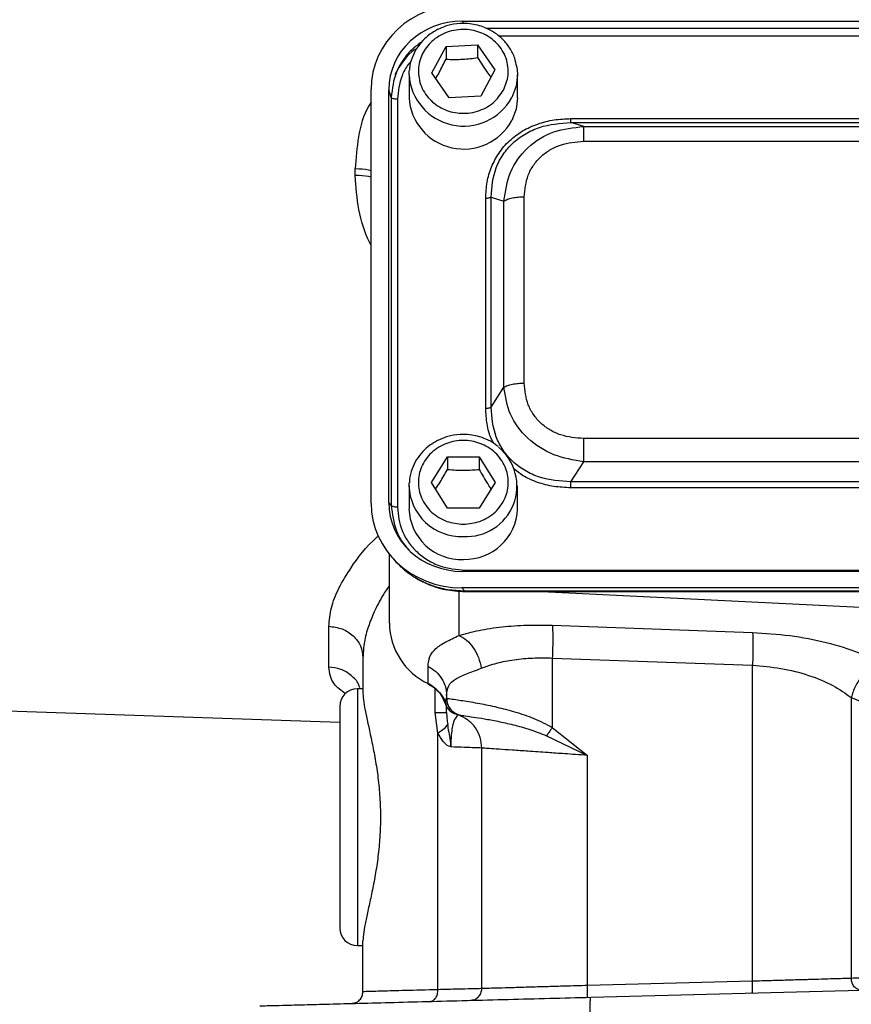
# Model space of a CAD drawing. Header units: inches. Extents: x 0.6 to 16.3, y 0.2 to 11.5.
# Tile 13 of 23: x 9.7 to 11.6, y 4 to 6.3. Entities that reach past the tile are written whole.
import ezdxf

# ---------------------------------------------------------------- set-up
doc = ezdxf.new("R2010")
doc.units = ezdxf.units.IN
doc.header["$MEASUREMENT"] = 0

msp = doc.modelspace()

# ---------------------------------------------------------------- linework, layer by layer
at = {"color": 7, "linetype": 'Continuous', "lineweight": 25}
for p, q in [((10.7134, 6.2589), (12.9673, 6.2589)), ((10.6435, 6.1411), (10.676, 6.201)), ((10.676, 6.201), (10.7478, 6.2047)), ((10.676, 6.201), (10.676, 6.1724)), ((10.7478, 6.2047), (10.7872, 6.1485)), ((10.7478, 6.2047), (10.7478, 6.1761)), ((10.592, 6.1371), (10.5925, 6.147)), ((10.592, 6.1371), (10.592, 6.085)), ((10.6828, 6.0848), (10.6435, 6.1411)), ((10.7872, 6.1485), (10.7547, 6.0885)), ((10.8387, 6.085), (10.8387, 6.1371)), ((10.506, 5.1643), (10.506, 6.1038)), ((10.546, 5.1654), (10.546, 6.1026)), ((10.5517, 6.0857), (10.546, 6.1026)), ((10.5517, 6.0857), (10.5517, 5.1591)), ((10.7547, 6.0885), (10.6828, 6.0848)), ((10.5655, 6.0815), (10.5655, 5.155)), ((10.9597, 6.0375), (12.721, 6.0375)), ((10.9887, 6.0196), (10.9597, 6.0287)), ((10.9597, 6.0287), (12.721, 6.0287)), ((10.9887, 6.0196), (12.692, 6.0196)), ((10.9887, 5.986), (12.692, 5.986)), ((10.4701, 5.9084), (10.4701, 5.9238)), ((10.8536, 5.4368), (10.8536, 5.8599)), ((10.7663, 5.3796), (10.7663, 5.8569)), ((10.7784, 5.3821), (10.7784, 5.8594)), ((10.7784, 5.8594), (10.8074, 5.8503)), ((10.8074, 5.4272), (10.8074, 5.8503)), ((10.7784, 5.3821), (10.8074, 5.4272)), ((12.692, 5.3107), (10.9887, 5.3107)), ((10.6433, 5.2112), (10.6793, 5.2694)), ((10.6793, 5.2694), (10.7513, 5.2694)), ((10.6793, 5.2694), (10.6793, 5.2407)), ((10.7513, 5.2694), (10.7873, 5.2112)), ((10.7513, 5.2694), (10.7513, 5.2407)), ((10.9597, 5.2128), (10.9887, 5.258)), ((12.692, 5.258), (10.9887, 5.258)), ((10.6793, 5.153), (10.6433, 5.2112)), ((10.7873, 5.2112), (10.7513, 5.153)), ((12.721, 5.2128), (10.9597, 5.2128)), ((10.592, 5.2035), (10.5922, 5.2098)), ((10.592, 5.2035), (10.592, 5.1515)), ((10.8387, 5.1515), (10.8387, 5.2035)), ((12.721, 5.199), (10.9597, 5.199)), ((10.5517, 5.1591), (10.546, 5.1654)), ((10.7513, 5.153), (10.6793, 5.153)), ((10.5473, 5.0479), (10.5473, 4.8913)), ((10.5549, 5.0391), (10.5624, 5.0308)), ((10.7191, 5.0115), (12.9616, 5.0115)), ((12.9673, 5.0091), (10.7134, 5.0091)), ((10.7122, 4.9718), (10.7191, 4.9642)), ((12.9685, 4.9718), (10.7122, 4.9718)), ((12.9616, 4.9642), (10.7191, 4.9642)), ((10.7191, 4.964), (10.7191, 4.9639)), ((10.7191, 4.9632), (12.9616, 4.9632)), ((10.8935, 4.9632), (11.8407, 4.9169)), ((10.4101, 4.7916), (10.4101, 4.8843)), ((10.9174, 4.8867), (11.372, 4.8704)), ((10.4873, 4.813), (10.4873, 4.7317)), ((10.9174, 4.8122), (11.372, 4.7958)), ((10.9174, 4.8122), (10.9174, 4.6545)), ((10.6352, 4.7542), (10.6352, 4.7931)), ((11.372, 4.0781), (11.372, 4.7958)), ((10.4873, 4.7423), (10.4747, 4.7423)), ((10.4871, 4.7465), (10.487, 4.7423)), ((10.6735, 4.7112), (10.6773, 4.7208)), ((10.6769, 4.7235), (10.677, 4.7211)), ((10.6773, 4.7273), (10.6773, 4.7208)), ((10.6774, 4.7208), (10.6773, 4.7208)), ((11.5963, 4.7222), (11.5963, 4.0846)), ((9.4796, 4.6996), (10.4347, 4.6662)), ((10.6773, 4.6888), (10.6773, 4.7011)), ((10.6775, 4.715), (10.6781, 4.7121)), ((10.6778, 4.7148), (10.6783, 4.7119)), ((10.6801, 4.7058), (10.6816, 4.7025)), ((10.6803, 4.7057), (10.6817, 4.7025)), ((10.6575, 4.6419), (10.6511, 4.6888)), ((10.6856, 4.6965), (10.688, 4.6936)), ((10.694, 4.6883), (10.6976, 4.686)), ((10.6949, 4.6862), (10.6981, 4.6855)), ((10.6973, 4.6853), (10.6994, 4.6846)), ((10.6976, 4.686), (10.7029, 4.6835)), ((10.6985, 4.6855), (10.6986, 4.6855)), ((10.704, 4.6831), (10.704, 4.6831)), ((10.9174, 4.6545), (10.9974, 4.5911)), ((10.6575, 4.0589), (10.6575, 4.6419)), ((10.9042, 4.6355), (10.9974, 4.5911)), ((10.7573, 4.0613), (10.7573, 4.6077)), ((10.9974, 4.0683), (10.9974, 4.5911)), ((10.4873, 4.0542), (10.4873, 4.1697)), ((10.4747, 4.1591), (10.4873, 4.1591)), ((11.372, 4.0781), (10.9974, 4.0683)), ((11.0048, 4.0418), (11.8407, 4.0637))]:
    msp.add_line(p, q, dxfattribs=at)
at = {"color": 8, "linetype": 'Continuous', "lineweight": 25}
for p, q in [((10.7134, 6.2589), (10.7152, 6.2535)), ((12.9123, 6.242), (10.7688, 6.242)), ((12.8849, 6.225), (10.7954, 6.225)), ((10.7053, 4.9647), (10.7053, 4.8636)), ((10.7191, 4.9642), (10.7191, 4.964)), ((10.4747, 4.7423), (10.4747, 4.4507)), ((10.6511, 4.6888), (10.6511, 4.7429)), ((10.4747, 4.4507), (10.4747, 4.1591))]:
    msp.add_line(p, q, dxfattribs=at)
at = {"color": 7, "linetype": 'Continuous', "lineweight": 25, "flags": 128}
for points in [[(10.8372, 6.1549), (10.8387, 6.1388), (10.8387, 6.1371)], [(10.8387, 6.085), (10.8355, 6.0591), (10.8254, 6.033)], [(10.6365, 4.7528), (10.6359, 4.7527), (10.6354, 4.7531), (10.6352, 4.7542)]]:
    msp.add_lwpolyline(points, dxfattribs=at)
at = {"color": 8, "linetype": 'Continuous', "lineweight": 25, "flags": 128}
msp.add_lwpolyline([(10.8387, 6.1371), (10.8355, 6.1112), (10.8254, 6.0851)], dxfattribs=at)
at = {"color": 7, "linetype": 'Continuous', "lineweight": 25}
for centre, radius, start, end in [((10.7032, 6.0725), 0.157, 128.4081, 155.6907), ((10.7162, 6.0927), 0.1244, 183.5265, 331.3589), ((10.7226, 5.2027), 0.1145, 266.3772, 50.7152), ((10.7104, 5.1547), 0.1185, 181.5683, 272.3664), ((10.719, 5.156), 0.1198, 268.2549, 357.8104), ((10.7019, 4.8936), 0.1546, 180.8652, 244.4317), ((10.4747, 4.7023), 0.04, 90, 180), ((10.6017, 4.6857), 0.0762, 19.5522, 63.9378), ((10.4747, 4.1991), 0.04, 180, 270)]:
    msp.add_arc(centre, radius, start, end, dxfattribs=at)
at = {"color": 8, "linetype": 'Continuous', "lineweight": 25}
for centre, radius, start, end in [((10.7162, 6.1448), 0.1244, 183.5265, 331.3589), ((10.7104, 5.2068), 0.1185, 181.5683, 272.3664)]:
    msp.add_arc(centre, radius, start, end, dxfattribs=at)
at = {"color": 7, "linetype": 'Continuous', "lineweight": 25}
for centre, major_axis, start_param, end_param in [((10.7186, 6.0978), (0.2087, -0.0437), 1.792973, 3.333612), ((10.7186, 6.0978), (0.1694, -0.0355), 1.792973, 3.333612), ((10.7186, 5.1702), (0.2087, 0.0437), 2.949574, 4.490212), ((10.7186, 5.1702), (0.1694, 0.0355), 2.949574, 4.490212)]:
    msp.add_ellipse(centre, major_axis=major_axis, ratio=0.927683, start_param=start_param, end_param=end_param, dxfattribs=at)
for points, knots in [([(10.7153, 6.2537), (10.7055, 6.2531), (10.6916, 6.2522), (10.672, 6.2466), (10.6561, 6.24), (10.6386, 6.2291), (10.6224, 6.2147), (10.6084, 6.1967), (10.5982, 6.1754), (10.5929, 6.1584), (10.5929, 6.1487), (10.5929, 6.1472)], [0, 0, 0, 0, 0.162567, 0.227659, 0.335825, 0.448634, 0.57035, 0.698695, 0.833281, 0.974304, 1, 1, 1, 1]), ([(10.8064, 6.1018), (10.7993, 6.0917), (10.7886, 6.0761), (10.7665, 6.0617), (10.7474, 6.0536), (10.7268, 6.0495), (10.7001, 6.0492), (10.6682, 6.0577), (10.6419, 6.0767), (10.6263, 6.097), (10.6177, 6.1149), (10.6133, 6.134), (10.613, 6.159), (10.6221, 6.1888), (10.6424, 6.2133), (10.6641, 6.2279), (10.6833, 6.2359), (10.7039, 6.24), (10.7306, 6.2403), (10.7625, 6.2318), (10.7887, 6.2128), (10.8044, 6.1926), (10.813, 6.1746), (10.8173, 6.1555), (10.818, 6.1304), (10.8109, 6.113), (10.8064, 6.1018)], [0, 0, 0, 0, 0.059864, 0.09209, 0.125, 0.15791, 0.190136, 0.25, 0.309864, 0.34209, 0.375, 0.40791, 0.440136, 0.5, 0.559864, 0.59209, 0.625, 0.65791, 0.690136, 0.75, 0.809864, 0.84209, 0.875, 0.90791, 0.940136, 1, 1, 1, 1]), ([(10.8365, 6.1553), (10.8353, 6.162), (10.8326, 6.1769), (10.8215, 6.198), (10.8058, 6.2176), (10.7872, 6.2327), (10.7688, 6.2427), (10.7514, 6.2489), (10.7342, 6.2529), (10.7218, 6.2534), (10.7153, 6.2537)], [0, 0, 0, 0, 0.122367, 0.273545, 0.422717, 0.566617, 0.694502, 0.786264, 0.888024, 1, 1, 1, 1]), ([(10.676, 6.1724), (10.6888, 6.172), (10.7128, 6.1713), (10.7367, 6.1745), (10.7478, 6.1761)], [0, 0, 0, 0, 0.534747, 1, 1, 1, 1]), ([(10.7478, 6.1761), (10.7549, 6.1649), (10.765, 6.1487), (10.7751, 6.1357), (10.7782, 6.1318)], [0, 0, 0, 0, 0.694825, 1, 1, 1, 1]), ([(10.6525, 6.1281), (10.6553, 6.1328), (10.6631, 6.146), (10.6709, 6.162), (10.676, 6.1724)], [0, 0, 0, 0, 0.354994, 1, 1, 1, 1]), ([(10.7663, 5.8569), (10.7669, 5.8691), (10.768, 5.8931), (10.7784, 5.9279), (10.7952, 5.9599), (10.8193, 5.988), (10.8493, 6.0105), (10.8839, 6.0263), (10.9212, 6.0359), (10.9469, 6.037), (10.9597, 6.0375)], [0, 0, 0, 0, 0.12774, 0.250585, 0.375538, 0.500007, 0.624475, 0.749429, 0.874849, 1, 1, 1, 1]), ([(10.7784, 5.8594), (10.7802, 5.882), (10.783, 5.9159), (10.8047, 5.9564), (10.827, 5.9827), (10.8552, 6.0035), (10.8987, 6.024), (10.9353, 6.0268), (10.9597, 6.0287)], [0, 0, 0, 0, 0.251011, 0.37739, 0.5, 0.622613, 0.748989, 1, 1, 1, 1]), ([(10.8074, 5.8503), (10.8109, 5.8726), (10.8177, 5.9176), (10.859, 5.9742), (10.9189, 6.0121), (10.9656, 6.0171), (10.9887, 6.0196)], [0, 0, 0, 0, 0.247517, 0.5, 0.752483, 1, 1, 1, 1]), ([(10.8536, 5.8599), (10.8552, 5.8767), (10.8577, 5.9019), (10.8739, 5.9319), (10.8907, 5.9515), (10.9116, 5.9671), (10.9438, 5.9823), (10.9708, 5.9845), (10.9887, 5.986)], [0, 0, 0, 0, 0.250062, 0.37621, 0.5, 0.623853, 0.749938, 1, 1, 1, 1]), ([(10.9887, 5.3107), (10.9708, 5.3122), (10.9438, 5.3144), (10.9116, 5.3296), (10.8907, 5.3452), (10.8739, 5.3648), (10.8577, 5.3948), (10.8552, 5.42), (10.8536, 5.4368)], [0, 0, 0, 0, 0.250062, 0.37621, 0.5, 0.623853, 0.749938, 1, 1, 1, 1]), ([(10.9887, 5.258), (10.9656, 5.2619), (10.9189, 5.2697), (10.859, 5.3089), (10.8177, 5.3642), (10.8109, 5.4063), (10.8074, 5.4272)], [0, 0, 0, 0, 0.247517, 0.5, 0.752483, 1, 1, 1, 1]), ([(10.9597, 5.2128), (10.9353, 5.2143), (10.8987, 5.2166), (10.8552, 5.2367), (10.827, 5.2575), (10.8047, 5.2839), (10.783, 5.3247), (10.7802, 5.3591), (10.7784, 5.3821)], [0, 0, 0, 0, 0.251011, 0.37739, 0.5, 0.622613, 0.748989, 1, 1, 1, 1]), ([(10.7153, 5.3201), (10.7055, 5.3195), (10.6916, 5.3186), (10.672, 5.313), (10.6561, 5.3064), (10.6386, 5.2955), (10.6224, 5.2812), (10.6084, 5.2632), (10.5982, 5.2418), (10.5927, 5.2235), (10.5928, 5.2126), (10.5928, 5.2099)], [0, 0, 0, 0, 0.15915, 0.222874, 0.328766, 0.439204, 0.558361, 0.684008, 0.815765, 0.953824, 1, 1, 1, 1]), ([(10.7153, 5.116), (10.7025, 5.1172), (10.6828, 5.1192), (10.659, 5.1311), (10.6427, 5.1433), (10.6295, 5.1586), (10.6171, 5.1808), (10.6109, 5.2112), (10.6171, 5.2416), (10.6295, 5.2638), (10.6427, 5.279), (10.659, 5.2914), (10.6828, 5.3029), (10.7153, 5.3087), (10.7479, 5.3029), (10.7717, 5.2914), (10.788, 5.279), (10.8012, 5.2638), (10.8136, 5.2416), (10.8198, 5.2112), (10.8136, 5.1808), (10.8012, 5.1586), (10.788, 5.1433), (10.7717, 5.1311), (10.7479, 5.1192), (10.7282, 5.1172), (10.7153, 5.116)], [0, 0, 0, 0, 0.059864, 0.09209, 0.125, 0.15791, 0.190136, 0.25, 0.309864, 0.34209, 0.375, 0.40791, 0.440136, 0.5, 0.559864, 0.59209, 0.625, 0.65791, 0.690136, 0.75, 0.809864, 0.84209, 0.875, 0.90791, 0.940136, 1, 1, 1, 1]), ([(10.7942, 5.2924), (10.7915, 5.2947), (10.7833, 5.3017), (10.7687, 5.309), (10.7514, 5.3154), (10.7342, 5.3193), (10.7218, 5.3198), (10.7153, 5.3201)], [0, 0, 0, 0, 0.125208, 0.383347, 0.568569, 0.773974, 1, 1, 1, 1]), ([(10.6525, 5.1964), (10.6559, 5.2013), (10.6648, 5.2146), (10.6738, 5.2307), (10.6793, 5.2407)], [0, 0, 0, 0, 0.376375, 1, 1, 1, 1]), ([(10.6793, 5.2407), (10.6922, 5.2397), (10.7163, 5.2377), (10.7402, 5.2398), (10.7513, 5.2407)], [0, 0, 0, 0, 0.534747, 1, 1, 1, 1]), ([(10.7513, 5.2407), (10.7578, 5.2291), (10.7667, 5.213), (10.7756, 5.2), (10.7781, 5.1963)], [0, 0, 0, 0, 0.718831, 1, 1, 1, 1]), ([(10.5655, 5.155), (10.5675, 5.1368), (10.5706, 5.1089), (10.5897, 5.0754), (10.6094, 5.0525), (10.6339, 5.0341), (10.6698, 5.0163), (10.6996, 5.0134), (10.7191, 5.0115)], [0, 0, 0, 0, 0.240853, 0.369278, 0.5, 0.630722, 0.759147, 1, 1, 1, 1]), ([(10.5624, 5.0309), (10.5727, 5.0209), (10.5932, 5.001), (10.6317, 4.98), (10.674, 4.9658), (10.7039, 4.9642), (10.7191, 4.9633)], [0, 0, 0, 0, 0.246237, 0.492955, 0.742832, 1, 1, 1, 1]), ([(10.7191, 4.9642), (10.7058, 4.9648), (10.6799, 4.9659), (10.6481, 4.9747), (10.6237, 4.9849), (10.5998, 4.9981), (10.5797, 5.0119), (10.5689, 5.0248), (10.5666, 5.0275)], [0, 0, 0, 0, 0.2304159, 0.450962, 0.5736914, 0.6954785, 0.9360761, 1, 1, 1, 1]), ([(10.7053, 4.8636), (10.7201, 4.8677), (10.7497, 4.8758), (10.8024, 4.8835), (10.8588, 4.8877), (10.898, 4.8871), (10.9174, 4.8867)], [0, 0, 0, 0, 0.250841, 0.503146, 0.753798, 1, 1, 1, 1]), ([(10.6352, 4.7931), (10.636, 4.801), (10.6376, 4.8165), (10.6514, 4.8339), (10.6729, 4.8482), (10.6947, 4.8586), (10.7053, 4.8636)], [0, 0, 0, 0, 0.263843, 0.522223, 0.767789, 1, 1, 1, 1]), ([(10.7053, 4.8636), (10.7112, 4.8604), (10.7231, 4.8541), (10.7385, 4.8361), (10.7505, 4.8139), (10.7543, 4.7973), (10.7562, 4.7891)], [0, 0, 0, 0, 0.2500785, 0.5, 0.7499215, 1, 1, 1, 1]), ([(11.372, 4.8704), (11.4004, 4.8685), (11.4587, 4.8648), (11.5415, 4.8484), (11.6149, 4.8256), (11.6498, 4.8064), (11.6671, 4.7968)], [0, 0, 0, 0, 0.240302, 0.491963, 0.748081, 1, 1, 1, 1]), ([(10.7562, 4.7891), (10.7677, 4.7932), (10.7901, 4.8012), (10.8302, 4.8089), (10.8727, 4.8131), (10.9026, 4.8125), (10.9174, 4.8122)], [0, 0, 0, 0, 0.258291, 0.505386, 0.753774, 1, 1, 1, 1]), ([(10.6773, 4.7273), (10.6782, 4.735), (10.68, 4.7502), (10.6959, 4.7648), (10.7208, 4.7757), (10.7444, 4.7846), (10.7562, 4.7891)], [0, 0, 0, 0, 0.254543, 0.504551, 0.752013, 1, 1, 1, 1]), ([(11.372, 4.7958), (11.3936, 4.7939), (11.4382, 4.7901), (11.5012, 4.7737), (11.5568, 4.7509), (11.5832, 4.7317), (11.5963, 4.7222)], [0, 0, 0, 0, 0.236626, 0.486583, 0.74399, 1, 1, 1, 1]), ([(11.6671, 4.7968), (11.659, 4.7945), (11.6429, 4.7899), (11.621, 4.7722), (11.604, 4.7489), (11.5988, 4.7311), (11.5963, 4.7222)], [0, 0, 0, 0, 0.250119, 0.5, 0.749881, 1, 1, 1, 1]), ([(10.6365, 4.7528), (10.6426, 4.7492), (10.6546, 4.742), (10.6676, 4.7261), (10.6751, 4.7123), (10.6763, 4.7039), (10.6766, 4.7019)], [0, 0, 0, 0, 0.304294, 0.607314, 0.909145, 1, 1, 1, 1]), ([(10.4873, 4.7317), (10.4877, 4.7255), (10.4884, 4.7133), (10.4951, 4.6788), (10.5054, 4.6344), (10.5155, 4.5825), (10.5219, 4.5404), (10.5262, 4.4961), (10.5276, 4.4507), (10.5262, 4.4053), (10.5219, 4.361), (10.5155, 4.3189), (10.5079, 4.28), (10.5002, 4.2448), (10.4935, 4.2141), (10.4884, 4.1881), (10.4877, 4.1759), (10.4873, 4.1697)], [0, 0, 0, 0, 0.062853, 0.126106, 0.251024, 0.313404, 0.37564, 0.438047, 0.499809, 0.561561, 0.623979, 0.686214, 0.748594, 0.811141, 0.873858, 0.937128, 1, 1, 1, 1]), ([(10.6774, 4.7208), (10.6787, 4.7206), (10.6812, 4.7202), (10.6955, 4.7182), (10.7132, 4.7156), (10.7316, 4.7126), (10.7568, 4.7082), (10.7898, 4.7014), (10.8251, 4.6923), (10.8535, 4.6833), (10.8826, 4.6728), (10.9035, 4.6619), (10.9174, 4.6545)], [0, 0, 0, 0, 0.1281052, 0.2554981, 0.3426607, 0.4253438, 0.5035986, 0.6348974, 0.754604, 0.8182837, 0.8784928, 1, 1, 1, 1]), ([(10.6774, 4.7208), (10.6779, 4.7162), (10.6788, 4.707), (10.6855, 4.6957), (10.6941, 4.6875), (10.7007, 4.6846), (10.704, 4.6831)], [0, 0, 0, 0, 0.279857, 0.559469, 0.779712, 1, 1, 1, 1]), ([(11.5963, 4.7222), (11.6107, 4.7164), (11.64, 4.7045), (11.7005, 4.6904), (11.7686, 4.68), (11.817, 4.6771), (11.8407, 4.6756)], [0, 0, 0, 0, 0.249403, 0.504238, 0.75714, 1, 1, 1, 1]), ([(10.4347, 4.7023), (10.4347, 4.7015), (10.4347, 4.6998), (10.4347, 4.6858), (10.4347, 4.6626), (10.4347, 4.6299), (10.4347, 4.5896), (10.4347, 4.5445), (10.4347, 4.4977), (10.4347, 4.466), (10.4347, 4.4507)], [0, 0, 0, 0, 0.116516, 0.2400113, 0.3686408, 0.5, 0.6313592, 0.7599887, 0.883484, 1, 1, 1, 1]), ([(10.6735, 4.7112), (10.6744, 4.7085), (10.6761, 4.7029), (10.6812, 4.6955), (10.6883, 4.6891), (10.6943, 4.6865), (10.6972, 4.6853)], [0, 0, 0, 0, 0.251918, 0.503161, 0.752489, 1, 1, 1, 1]), ([(10.6781, 4.7121), (10.6781, 4.7119), (10.6784, 4.7109), (10.6787, 4.7099), (10.679, 4.709)], [0, 0, 0, 0, 0.124736, 1, 1, 1, 1]), ([(10.6783, 4.7119), (10.6784, 4.7118), (10.6786, 4.7108), (10.6789, 4.7098), (10.6792, 4.7089)], [0, 0, 0, 0, 0.0799, 1, 1, 1, 1]), ([(10.679, 4.709), (10.6792, 4.7082), (10.6796, 4.7072), (10.68, 4.7061), (10.6801, 4.7058)], [0, 0, 0, 0, 0.677817, 1, 1, 1, 1]), ([(10.6822, 4.7018), (10.6822, 4.7018), (10.6826, 4.701), (10.683, 4.7002), (10.6835, 4.6995)], [0, 0, 0, 0, 0.001433, 1, 1, 1, 1]), ([(10.6773, 4.6888), (10.6775, 4.6842), (10.6777, 4.6774), (10.6788, 4.6682), (10.6795, 4.6638), (10.6798, 4.6616)], [0, 0, 0, 0, 0.524336, 0.762738, 1, 1, 1, 1]), ([(10.704, 4.6831), (10.7035, 4.6828), (10.7025, 4.6823), (10.6969, 4.6765), (10.6924, 4.6648), (10.6894, 4.6519), (10.6877, 4.6362), (10.687, 4.6216), (10.687, 4.6141), (10.6869, 4.6103)], [0, 0, 0, 0, 0.283904, 0.551843, 0.675742, 0.791716, 0.898725, 0.949878, 1, 1, 1, 1]), ([(10.688, 4.6936), (10.6883, 4.6933), (10.6892, 4.6924), (10.6901, 4.6915), (10.6909, 4.6908)], [0, 0, 0, 0, 0.267452, 1, 1, 1, 1]), ([(10.6996, 4.6845), (10.7009, 4.6841), (10.7036, 4.6833), (10.7039, 4.6831), (10.704, 4.6831)], [0, 0, 0, 0, 0.499993, 1, 1, 1, 1]), ([(10.704, 4.6831), (10.7049, 4.6829), (10.7068, 4.6827), (10.7188, 4.6811), (10.7372, 4.6784), (10.7624, 4.6745), (10.793, 4.6688), (10.8281, 4.661), (10.8659, 4.6509), (10.8915, 4.6406), (10.9042, 4.6355)], [0, 0, 0, 0, 0.124442, 0.249228, 0.374498, 0.500186, 0.626234, 0.752413, 0.87755, 1, 1, 1, 1]), ([(10.6575, 4.6419), (10.6629, 4.6455), (10.6738, 4.6526), (10.6778, 4.6586), (10.6798, 4.6616)], [0, 0, 0, 0, 0.500001, 1, 1, 1, 1]), ([(10.6869, 4.6103), (10.6869, 4.6133), (10.6868, 4.6175), (10.6863, 4.6233), (10.6857, 4.6284), (10.6845, 4.636), (10.6823, 4.6474), (10.6808, 4.6563), (10.6798, 4.6616)], [0, 0, 0, 0, 0.168217, 0.234088, 0.32746, 0.464795, 0.672815, 1, 1, 1, 1]), ([(10.9174, 4.6545), (10.9147, 4.6507), (10.9099, 4.6439), (10.906, 4.638), (10.9042, 4.6355)], [0, 0, 0, 0, 0.559513, 1, 1, 1, 1]), ([(10.6869, 4.6103), (10.6853, 4.6108), (10.6792, 4.6126), (10.6682, 4.6228), (10.6613, 4.6352), (10.6575, 4.6419)], [0, 0, 0, 0, 0.140566, 0.529276, 1, 1, 1, 1]), ([(10.7573, 4.6077), (10.7565, 4.6077), (10.7549, 4.6078), (10.7411, 4.6083), (10.7194, 4.6091), (10.6978, 4.6099), (10.6869, 4.6103)], [0, 0, 0, 0, 0.241763, 0.489012, 0.741755, 1, 1, 1, 1]), ([(10.9974, 4.5911), (10.9883, 4.5917), (10.9709, 4.5929), (10.9468, 4.5946), (10.9261, 4.596), (10.8975, 4.598), (10.863, 4.6004), (10.8253, 4.603), (10.7952, 4.605), (10.7733, 4.6065), (10.7598, 4.6075), (10.7582, 4.6076), (10.7573, 4.6077)], [0, 0, 0, 0, 0.071806, 0.135932, 0.192375, 0.241135, 0.376865, 0.500493, 0.630191, 0.756664, 0.879928, 1, 1, 1, 1]), ([(10.4347, 4.4507), (10.4347, 4.4354), (10.4347, 4.4038), (10.4347, 4.3569), (10.4347, 4.3118), (10.4347, 4.2715), (10.4347, 4.2388), (10.4347, 4.2156), (10.4347, 4.2016), (10.4347, 4.1999), (10.4347, 4.1991)], [0, 0, 0, 0, 0.116516, 0.240011, 0.368641, 0.5, 0.631359, 0.759989, 0.883484, 1, 1, 1, 1]), ([(11.5963, 4.0846), (11.5835, 4.0842), (11.5567, 4.0834), (11.5155, 4.0822), (11.4852, 4.0813), (11.4691, 4.0809), (11.4455, 4.0802), (11.4128, 4.0792), (11.3863, 4.0785), (11.372, 4.0781)], [0, 0, 0, 0, 0.237551, 0.499432, 0.554139, 0.620349, 0.69806, 0.836122, 1, 1, 1, 1]), ([(11.8407, 4.0904), (11.8126, 4.0897), (11.7644, 4.0886), (11.6965, 4.0869), (11.6397, 4.0856), (11.6103, 4.0849), (11.5963, 4.0846)], [0, 0, 0, 0, 0.290779, 0.49998, 0.761254, 1, 1, 1, 1]), ([(11.6192, 4.0579), (11.6162, 4.0583), (11.6103, 4.059), (11.6027, 4.065), (11.5974, 4.0739), (11.5967, 4.081), (11.5963, 4.0846)], [0, 0, 0, 0, 0.250185, 0.5, 0.749815, 1, 1, 1, 1]), ([(10.6575, 4.0589), (10.6317, 4.0582), (10.5813, 4.0568), (10.5284, 4.0554), (10.4938, 4.0544), (10.4895, 4.0543), (10.4873, 4.0542)], [0, 0, 0, 0, 0.256586, 0.500028, 0.751929, 1, 1, 1, 1]), ([(10.6406, 4.0323), (10.6429, 4.0327), (10.6474, 4.0337), (10.653, 4.0398), (10.6569, 4.0486), (10.6573, 4.0555), (10.6575, 4.0589)], [0, 0, 0, 0, 0.250169, 0.5, 0.749831, 1, 1, 1, 1]), ([(10.7573, 4.0613), (10.7562, 4.0613), (10.7538, 4.0612), (10.7344, 4.0607), (10.7034, 4.06), (10.673, 4.0593), (10.6575, 4.0589)], [0, 0, 0, 0, 0.237849, 0.483798, 0.737847, 1, 1, 1, 1]), ([(10.9974, 4.0683), (10.9801, 4.0678), (10.9494, 4.0669), (10.9118, 4.0658), (10.8842, 4.065), (10.8628, 4.0644), (10.8437, 4.0638), (10.8203, 4.0631), (10.7952, 4.0624), (10.7733, 4.0618), (10.7598, 4.0614), (10.7582, 4.0613), (10.7573, 4.0613)], [0, 0, 0, 0, 0.135617, 0.240646, 0.310076, 0.37648, 0.43986, 0.500214, 0.629933, 0.75647, 0.879824, 1, 1, 1, 1]), ([(10.253, 4.0221), (10.254, 4.0222), (10.2562, 4.0222), (10.2741, 4.0227), (10.3038, 4.0235), (10.3465, 4.0246), (10.402, 4.026), (10.4691, 4.0278), (10.5463, 4.0298), (10.6317, 4.032), (10.7224, 4.0344), (10.816, 4.0369), (10.9102, 4.0393), (10.9735, 4.041), (11.0048, 4.0418)], [0, 0, 0, 0, 0.078008, 0.158263, 0.240636, 0.326189, 0.412689, 0.499946, 0.587198, 0.673709, 0.75929, 0.841676, 0.921961, 1, 1, 1, 1])]:
    msp.add_open_spline(points, degree=3, knots=knots, dxfattribs=at)
at = {"color": 8, "linetype": 'Continuous', "lineweight": 25}
for points, knots in [([(10.6205, 6.2112), (10.6137, 6.2063), (10.5978, 6.1951), (10.5784, 6.1719), (10.5574, 6.1358), (10.5539, 6.1054), (10.5517, 6.0857)], [0, 0, 0, 0, 0.164222, 0.379262, 0.597657, 1, 1, 1, 1]), ([(10.597, 6.1681), (10.5948, 6.1656), (10.5858, 6.1557), (10.571, 6.1273), (10.5676, 6.0996), (10.5655, 6.0815)], [0, 0, 0, 0, 0.106666, 0.417343, 1, 1, 1, 1]), ([(10.506, 6.0747), (10.5043, 6.0721), (10.4887, 6.0483), (10.4752, 5.9961), (10.4718, 5.9479), (10.4701, 5.9238)], [0, 0, 0, 0, 0.059653, 0.530157, 1, 1, 1, 1]), ([(10.4701, 5.9238), (10.4807, 5.9235), (10.4938, 5.9231), (10.504, 5.9202), (10.506, 5.9196)], [0, 0, 0, 0, 0.803038, 1, 1, 1, 1]), ([(10.506, 5.7494), (10.5047, 5.7519), (10.4914, 5.7774), (10.4754, 5.8302), (10.4719, 5.8824), (10.4701, 5.9084)], [0, 0, 0, 0, 0.051398, 0.5262006, 1, 1, 1, 1]), ([(10.506, 5.9042), (10.504, 5.9048), (10.4938, 5.9077), (10.4807, 5.9081), (10.4701, 5.9084)], [0, 0, 0, 0, 0.196962, 1, 1, 1, 1]), ([(10.7843, 5.3), (10.7826, 5.3031), (10.775, 5.3167), (10.7683, 5.3438), (10.7669, 5.3676), (10.7663, 5.3796)], [0, 0, 0, 0, 0.1253355, 0.5631374, 1, 1, 1, 1]), ([(10.9597, 5.199), (10.9466, 5.1995), (10.9209, 5.2006), (10.8838, 5.2104), (10.8531, 5.2236), (10.8372, 5.2364), (10.8311, 5.2413)], [0, 0, 0, 0, 0.280879, 0.550993, 0.825745, 1, 1, 1, 1]), ([(10.5517, 5.1591), (10.554, 5.1393), (10.5577, 5.1088), (10.5757, 5.0755), (10.5877, 5.0626), (10.5921, 5.0578)], [0, 0, 0, 0, 0.536037, 0.827011, 1, 1, 1, 1]), ([(10.4101, 4.8843), (10.4113, 4.8981), (10.4136, 4.9257), (10.4311, 4.9707), (10.4642, 5.0245), (10.4941, 5.0656), (10.5218, 5.0889), (10.5228, 5.0897)], [0, 0, 0, 0, 0.217583, 0.437346, 0.657208, 0.987609, 1, 1, 1, 1]), ([(10.5473, 4.9773), (10.5416, 4.9686), (10.5271, 4.9466), (10.5109, 4.9139), (10.4973, 4.8782), (10.489, 4.8449), (10.4879, 4.8234), (10.4873, 4.813)], [0, 0, 0, 0, 0.152453, 0.382759, 0.577422, 0.796473, 1, 1, 1, 1]), ([(10.4479, 4.7312), (10.4383, 4.738), (10.4145, 4.7549), (10.4118, 4.7779), (10.4101, 4.7916)], [0, 0, 0, 0, 0.403713, 1, 1, 1, 1]), ([(10.4805, 4.7443), (10.4796, 4.7472), (10.4761, 4.7583), (10.4611, 4.7737), (10.4377, 4.7881), (10.4193, 4.7905), (10.4101, 4.7916)], [0, 0, 0, 0, 0.102011, 0.401341, 0.70067, 1, 1, 1, 1])]:
    msp.add_open_spline(points, degree=3, knots=knots, dxfattribs=at)
at = {"color": 7, "linetype": 'Continuous', "lineweight": 25}
for points in [[(10.5655, 6.0815), (10.5638, 6.0816), (10.5606, 6.0817), (10.5563, 6.0826), (10.553, 6.084), (10.5521, 6.0851), (10.5517, 6.0857)], [(10.9597, 6.0287), (10.9597, 6.029), (10.9597, 6.0295), (10.9597, 6.0315), (10.9597, 6.0342), (10.9597, 6.0364), (10.9597, 6.0375)], [(10.9887, 5.986), (10.9887, 5.9903), (10.9887, 5.9987), (10.9887, 6.0088), (10.9887, 6.0164), (10.9887, 6.0185), (10.9887, 6.0196)], [(10.8074, 5.8503), (10.8101, 5.8517), (10.8153, 5.8545), (10.8267, 5.8575), (10.8397, 5.8595), (10.849, 5.8598), (10.8536, 5.8599)], [(10.7663, 5.8569), (10.7675, 5.857), (10.7699, 5.857), (10.7733, 5.8576), (10.7763, 5.8584), (10.7777, 5.8591), (10.7784, 5.8594)], [(10.8074, 5.4272), (10.8101, 5.4286), (10.8153, 5.4314), (10.8267, 5.4344), (10.8397, 5.4364), (10.849, 5.4367), (10.8536, 5.4368)], [(10.7663, 5.3796), (10.7675, 5.3796), (10.7699, 5.3797), (10.7733, 5.3802), (10.7763, 5.381), (10.7777, 5.3817), (10.7784, 5.3821)], [(10.9887, 5.258), (10.9887, 5.2618), (10.9887, 5.2695), (10.9887, 5.2831), (10.9887, 5.2972), (10.9887, 5.3062), (10.9887, 5.3107)], [(10.9597, 5.199), (10.9597, 5.2002), (10.9597, 5.2025), (10.9597, 5.2062), (10.9597, 5.2098), (10.9597, 5.2118), (10.9597, 5.2128)], [(10.5655, 5.155), (10.5638, 5.155), (10.5606, 5.1551), (10.5563, 5.1561), (10.553, 5.1574), (10.5521, 5.1585), (10.5517, 5.1591)], [(10.4101, 4.8843), (10.4203, 4.883), (10.4407, 4.8803), (10.4662, 4.8637), (10.4839, 4.8404), (10.4862, 4.8222), (10.4873, 4.813)], [(10.9174, 4.8867), (10.9177, 4.8832), (10.9182, 4.8761), (10.9184, 4.858), (10.9182, 4.8362), (10.9177, 4.8202), (10.9174, 4.8122)], [(11.372, 4.8704), (11.3722, 4.8668), (11.3727, 4.8598), (11.3729, 4.8416), (11.3727, 4.8198), (11.3722, 4.8038), (11.372, 4.7958)], [(10.6352, 4.7931), (10.6413, 4.7895), (10.6534, 4.7822), (10.6667, 4.7661), (10.6757, 4.7475), (10.6768, 4.7341), (10.6773, 4.7273)], [(10.704, 4.6831), (10.7003, 4.6848), (10.6928, 4.6882), (10.6842, 4.6974), (10.6784, 4.7085), (10.6777, 4.7167), (10.6773, 4.7208)], [(10.6511, 4.6888), (10.655, 4.6888), (10.6628, 4.6888), (10.671, 4.6888), (10.6763, 4.6888), (10.677, 4.6888), (10.6773, 4.6888)], [(10.7573, 4.6077), (10.7566, 4.6159), (10.7551, 4.6323), (10.7436, 4.6545), (10.7265, 4.6728), (10.7115, 4.6796), (10.704, 4.6831)], [(11.3713, 4.0514), (11.3714, 4.0518), (11.3718, 4.0526), (11.3721, 4.0588), (11.3722, 4.0676), (11.372, 4.0746), (11.372, 4.0781)], [(10.4614, 4.0276), (10.4648, 4.0281), (10.4716, 4.029), (10.4802, 4.0352), (10.4862, 4.0439), (10.487, 4.0508), (10.4873, 4.0542)], [(10.7314, 4.0347), (10.7348, 4.0351), (10.7416, 4.0361), (10.7502, 4.0423), (10.7562, 4.051), (10.757, 4.0579), (10.7573, 4.0613)], [(10.9967, 4.0416), (10.9969, 4.042), (10.9972, 4.0428), (10.9975, 4.049), (10.9976, 4.0578), (10.9975, 4.0648), (10.9974, 4.0683)], [(11.0037, 4.0018), (11.0036, 4.0071), (11.0034, 4.0175), (11.0035, 4.0307), (11.004, 4.04), (11.0045, 4.0412), (11.0048, 4.0418)]]:
    msp.add_open_spline(points, degree=3, dxfattribs=at)

doc.saveas('drawing.dxf')
